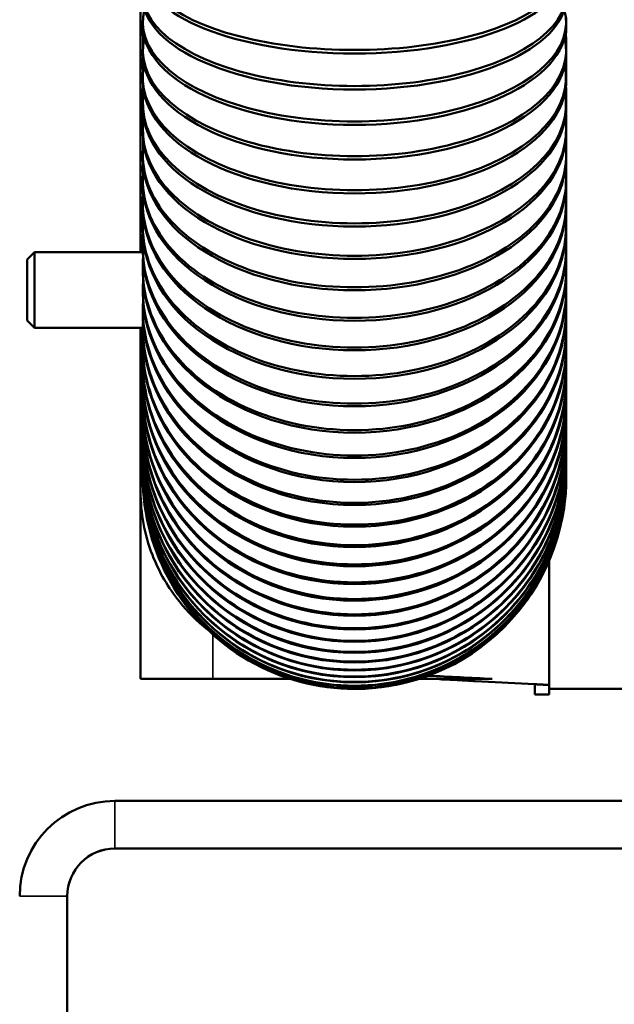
# Model space of a CAD drawing. Header units: inches. Extents: x 1 to 271, y 5 to 171.
# Tile 52 of 256: x 38.58 to 41.04, y 126.56 to 130.63. Entities that reach past the tile are written whole.
import ezdxf

# ---------------------------------------------------------------- set-up
doc = ezdxf.new("R2010")
doc.units = ezdxf.units.IN
doc.header["$LTSCALE"] = 8
doc.header["$MEASUREMENT"] = 0
for name, color, linetype, lineweight in [('Dimension (ANSI)', 7, 'Continuous', 25), ('Visible (ANSI)', 7, 'Continuous', 50), ('Visible Narrow (ANSI)', 7, 'Continuous', 35)]:
    doc.layers.add(name, color=color, linetype=linetype, lineweight=lineweight)
doc.styles.add('Dimension Text', font='tahoma.ttf')
doc.dimstyles.new('Dual Dimension', dxfattribs={"dimscale": 8, "dimtxt": 0.12, "dimasz": 0.098425, "dimexe": 0.125, "dimexo": 0.0625, "dimgap": 0.031496, "dimtad": 0, "dimtih": 1, "dimtoh": 1, "dimrnd": 1e-08, "dimzin": 4, "dimdsep": 46, "dimtxsty": 'Dimension Text', "dimcen": 0.09, "dimdle": 0.393701, "dimclrd": 256, "dimclre": 256, "dimclrt": 256, "dimadec": 0, "dimazin": 1, "dimtfac": 1, "dimtofl": 0, "dimtmove": 0, "dimatfit": 3, "dimfxl": 1, "dimtolj": 1, "dimtzin": 4, "dimlwd": -1, "dimlwe": -1, "dimarcsym": 0})

# ---------------------------------------------------------------- blocks, each defined once
blk = doc.blocks.new('*D9')
at = {"layer": 'Defpoints', "color": 0, "transparency": 16777216}
for p in [(12.1047, 153.8516), (44.2603, 153.8516), (44.4226, 87.0916)]:
    blk.add_point(p, dxfattribs=at)
at = {"layer": 'Dimension (ANSI)', "transparency": 16777216}
for p, q in [((43.7603, 153.8516), (11.1047, 153.8516)), ((12.1047, 153.0642), (12.1047, 127.1125)), ((12.1047, 87.879), (12.1047, 122.8021)), ((43.9226, 87.0916), (11.1047, 87.0916))]:
    blk.add_line(p, q, dxfattribs=at)
for points in [[(11.9735, 153.0642), (12.236, 153.0642), (12.1047, 153.8516)], [(11.9735, 87.879), (12.236, 87.879), (12.1047, 87.0916)]]:
    blk.add_solid(points, dxfattribs=at)
at = {"layer": 'Dimension (ANSI)', "transparency": 16777216, "insert": (12.1047, 124.9573), "char_height": 0.96, "attachment_point": 5, "style": 'Dimension Text'}
blk.add_mtext('\\A1;{\\H3.0x;(}\\S66.76^ 1695.7 mm;{\\H3.0x;)}', dxfattribs=at)

msp = doc.modelspace()

# ---------------------------------------------------------------- linework, layer by layer
at = {"layer": 'Visible (ANSI)'}
for p, q in [((39.0826, 130.6661), (39.0826, 130.2786)), ((39.0918, 130.6036), (39.0918, 130.6177)), ((39.0918, 130.5805), (39.0918, 130.5946)), ((40.8418, 130.6036), (40.8418, 130.6177)), ((40.8418, 130.5805), (40.8418, 130.5946)), ((40.8428, 130.6036), (40.8428, 130.6177)), ((39.0928, 130.5261), (39.0928, 130.54)), ((40.8428, 130.5261), (40.8428, 130.54)), ((39.0918, 130.489), (39.0918, 130.5029)), ((40.8418, 130.489), (40.8418, 130.5029)), ((40.8428, 130.489), (40.8428, 130.5029)), ((39.0918, 130.4439), (39.0918, 130.4576)), ((40.8418, 130.4439), (40.8418, 130.4576)), ((40.8428, 130.4157), (40.8428, 130.4294)), ((39.0918, 130.3769), (39.0918, 130.3905)), ((39.0928, 130.4157), (39.0928, 130.4224)), ((40.8418, 130.3769), (40.8418, 130.3905)), ((40.8428, 130.3769), (40.8428, 130.3905)), ((39.0918, 130.3109), (39.0918, 130.3242)), ((40.8418, 130.3109), (40.8418, 130.3242)), ((40.8428, 130.3078), (40.8428, 130.3212)), ((39.0826, 129.9847), (39.0826, 130.2786)), ((39.0918, 130.2674), (39.0918, 130.2806)), ((40.8418, 130.2674), (40.8418, 130.2806)), ((40.8428, 130.2674), (40.8428, 130.2806)), ((39.0918, 130.1818), (39.0918, 130.1947)), ((40.8418, 130.1818), (40.8418, 130.1947)), ((40.8428, 130.2025), (40.8428, 130.2155)), ((39.0918, 130.1606), (39.0918, 130.1735)), ((40.8418, 130.1606), (40.8418, 130.1735)), ((40.8428, 130.1606), (40.8428, 130.1735)), ((39.0928, 130.0999), (39.0928, 130.1126)), ((40.8428, 130.0999), (40.8428, 130.1126)), ((39.0918, 130.0568), (39.0918, 130.0693)), ((40.8418, 130.0568), (40.8418, 130.0693)), ((40.8428, 130.0568), (40.8428, 130.0693)), ((39.0826, 129.9847), (39.0826, 129.7094)), ((39.0928, 130.0002), (39.0928, 130.0125)), ((40.8428, 130.0002), (40.8428, 130.0125)), ((39.0918, 129.956), (39.0918, 129.9681)), ((39.0918, 129.9362), (39.0918, 129.9483)), ((40.8418, 129.956), (40.8418, 129.9681)), ((40.8418, 129.9362), (40.8418, 129.9483)), ((40.8428, 129.956), (40.8428, 129.9681)), ((39.0928, 129.9034), (39.0928, 129.9087)), ((40.8428, 129.9034), (40.8428, 129.9153)), ((39.0918, 129.8584), (39.0918, 129.8701)), ((40.8418, 129.8584), (40.8418, 129.8701)), ((40.8428, 129.8584), (40.8428, 129.8701)), ((39.0918, 129.8203), (39.0918, 129.8319)), ((40.8418, 129.8203), (40.8418, 129.8319)), ((40.8428, 129.8098), (40.8428, 129.8213)), ((39.0918, 129.7641), (39.0918, 129.7755)), ((40.8418, 129.7641), (40.8418, 129.7755)), ((40.8428, 129.7641), (40.8428, 129.7755)), ((39.0826, 129.6683), (39.0826, 129.7094)), ((39.0918, 129.7092), (39.0918, 129.7203)), ((40.8418, 129.7092), (40.8418, 129.7203)), ((40.8428, 129.7194), (40.8428, 129.7305)), ((38.6136, 129.6383), (38.6436, 129.6683)), ((38.6436, 129.3558), (38.6436, 129.6683)), ((38.6436, 129.6683), (39.0918, 129.6683)), ((39.0918, 129.6733), (39.0918, 129.6842)), ((40.8418, 129.6733), (40.8418, 129.6842)), ((40.8428, 129.6733), (40.8428, 129.6842)), ((38.6136, 129.3858), (38.6136, 129.6383)), ((39.0918, 129.6033), (39.0918, 129.6138)), ((40.8418, 129.6033), (40.8418, 129.6138)), ((40.8428, 129.6323), (40.8428, 129.643)), ((39.0918, 129.5861), (39.0918, 129.5966)), ((40.8418, 129.5861), (40.8418, 129.5966)), ((40.8428, 129.5861), (40.8428, 129.5966)), ((39.0928, 129.5488), (39.0928, 129.5544)), ((40.8428, 129.5488), (40.8428, 129.559)), ((39.0918, 129.5026), (39.0918, 129.5126)), ((40.8418, 129.5026), (40.8418, 129.5126)), ((40.8428, 129.5026), (40.8428, 129.5126)), ((39.0928, 129.4688), (39.0928, 129.4699)), ((40.8428, 129.4688), (40.8428, 129.4786)), ((39.0918, 129.4229), (39.0918, 129.4324)), ((39.0918, 129.4075), (39.0918, 129.4169)), ((40.8418, 129.4229), (40.8418, 129.4324)), ((40.8418, 129.4075), (40.8418, 129.4169)), ((40.8428, 129.4229), (40.8428, 129.4324)), ((38.6136, 129.3858), (38.6436, 129.3558)), ((40.8428, 129.3925), (40.8428, 129.4018)), ((38.6436, 129.3558), (39.0918, 129.3558)), ((39.0826, 128.6806), (39.0826, 129.3558)), ((39.0918, 129.3472), (39.0918, 129.3562)), ((40.8418, 129.3472), (40.8418, 129.3562)), ((40.8428, 129.3472), (40.8428, 129.3562)), ((39.0918, 129.318), (39.0918, 129.3268)), ((40.8418, 129.318), (40.8418, 129.3268)), ((40.8428, 129.32), (40.8428, 129.3289)), ((39.0918, 129.2755), (39.0918, 129.284)), ((40.8418, 129.2755), (40.8418, 129.284)), ((40.8428, 129.2755), (40.8428, 129.284)), ((40.8428, 129.2514), (40.8428, 129.2598)), ((39.0918, 129.2344), (39.0918, 129.2427)), ((39.0918, 129.2079), (39.0918, 129.2159)), ((40.8418, 129.2344), (40.8418, 129.2427)), ((40.8418, 129.2079), (40.8418, 129.2159)), ((40.8428, 129.2079), (40.8428, 129.2159)), ((40.8428, 129.1868), (40.8428, 129.1947)), ((39.0918, 129.1569), (39.0918, 129.1645)), ((39.0918, 129.1446), (39.0918, 129.1521)), ((40.8418, 129.1569), (40.8418, 129.1645)), ((40.8418, 129.1446), (40.8418, 129.1521)), ((40.8428, 129.1446), (40.8428, 129.1521)), ((40.8428, 129.1263), (40.8428, 129.1336)), ((39.0918, 129.0856), (39.0918, 129.0926)), ((40.8418, 129.0856), (40.8418, 129.0926)), ((40.8428, 129.0856), (40.8428, 129.0926)), ((40.8428, 129.0699), (40.8428, 129.0767)), ((39.0918, 129.031), (39.0918, 129.0374)), ((39.0918, 129.0207), (39.0918, 129.027)), ((40.8418, 129.031), (40.8418, 129.0374)), ((40.8418, 129.0207), (40.8418, 129.027)), ((40.8428, 129.031), (40.8428, 129.0374)), ((40.8428, 129.0178), (40.8428, 129.0241)), ((39.0918, 128.981), (39.0918, 128.9868)), ((39.0918, 128.9622), (39.0918, 128.9678)), ((40.8418, 128.981), (40.8418, 128.9868)), ((40.8418, 128.9622), (40.8418, 128.9678)), ((40.8428, 128.981), (40.8428, 128.9868)), ((40.8428, 128.97), (40.8428, 128.9757)), ((39.0918, 128.9354), (39.0918, 128.9407)), ((40.8418, 128.9354), (40.8418, 128.9407)), ((40.8428, 128.9354), (40.8428, 128.9407)), ((40.8428, 128.9265), (40.8428, 128.9316)), ((39.0918, 128.9103), (39.0918, 128.9153)), ((39.0918, 128.8945), (39.0918, 128.8992)), ((40.8418, 128.9103), (40.8418, 128.9153)), ((40.8418, 128.8945), (40.8418, 128.8992)), ((40.8428, 128.8945), (40.8428, 128.8992)), ((40.8428, 128.8874), (40.8428, 128.892)), ((39.0918, 128.8651), (39.0918, 128.8694)), ((39.0918, 128.8583), (39.0918, 128.8624)), ((40.8418, 128.8651), (40.8418, 128.8694)), ((40.8418, 128.8583), (40.8418, 128.8624)), ((40.8428, 128.8583), (40.8428, 128.8624)), ((40.8428, 128.8528), (40.8428, 128.8569)), ((39.0918, 128.8268), (39.0918, 128.8303)), ((39.0918, 128.8), (39.0918, 128.803)), ((40.8418, 128.8268), (40.8418, 128.8303)), ((40.8418, 128.8), (40.8418, 128.803)), ((40.8428, 128.8268), (40.8428, 128.8303)), ((40.8428, 128.8228), (40.8428, 128.8262)), ((40.8428, 128.8001), (40.8428, 128.803)), ((40.8428, 128.7972), (40.8428, 128.8001)), ((39.0918, 128.7953), (39.0918, 128.7981)), ((39.0918, 128.7781), (39.0918, 128.7805)), ((39.0918, 128.7707), (39.0918, 128.7728)), ((39.0918, 128.761), (39.0918, 128.7628)), ((40.8418, 128.7953), (40.8418, 128.7981)), ((40.8418, 128.7781), (40.8418, 128.7805)), ((40.8418, 128.7707), (40.8418, 128.7728)), ((40.8418, 128.761), (40.8418, 128.7628)), ((40.8428, 128.7786), (40.8428, 128.7805)), ((40.8428, 128.7763), (40.8428, 128.7786)), ((40.8428, 128.7618), (40.8428, 128.7628)), ((40.8428, 128.76), (40.8428, 128.7618)), ((39.0918, 128.7531), (39.0918, 128.7545)), ((39.0918, 128.7488), (39.0918, 128.75)), ((39.0918, 128.7425), (39.0918, 128.7433)), ((39.0918, 128.7415), (39.0918, 128.7421)), ((40.8418, 128.7531), (40.8418, 128.7545)), ((40.8418, 128.7488), (40.8418, 128.75)), ((40.8418, 128.7425), (40.8418, 128.7433)), ((40.8418, 128.7415), (40.8418, 128.7421)), ((40.8428, 128.7495), (40.8428, 128.75)), ((40.8428, 128.7484), (40.8428, 128.7495)), ((40.8428, 128.7419), (40.8428, 128.7421)), ((40.8428, 128.7414), (40.8428, 128.7419)), ((39.0826, 128.6806), (39.0826, 127.9056)), ((40.7726, 128.3955), (40.7726, 127.8652)), ((39.3817, 127.9056), (39.0826, 127.9056)), ((39.3817, 127.9056), (39.7004, 127.9056)), ((40.2343, 127.9056), (40.536, 127.9056)), ((40.2899, 127.9056), (40.3191, 127.904)), ((40.4661, 127.8963), (40.7126, 127.8834)), ((40.7126, 127.8835), (40.7126, 127.8406)), ((40.7726, 127.8652), (40.7726, 127.8406)), ((40.7726, 127.8651), (41.5826, 127.8651)), ((40.7726, 127.8406), (40.7126, 127.8406)), ((38.9763, 127.4016), (56.6889, 127.4016)), ((38.9763, 127.2047), (56.6889, 127.2047)), ((38.7794, 120.9853), (38.7794, 127.0079))]:
    msp.add_line(p, q, dxfattribs=at)
for centre, radius, start, end in [((39.9668, 128.739), 0.875, 179.9198, 0.0802), ((39.9678, 128.739), 0.875, 269.9673, 0.0765), ((38.9763, 127.0079), 0.3937, 90, 180), ((38.9764, 127.0077), 0.197, 90.0435, 179.9565), ((38.9763, 127.0079), 0.1969, 90, 180)]:
    msp.add_arc(centre, radius, start, end, dxfattribs=at)
for centre, major_axis, ratio, start_param, end_param in [((39.9668, 130.8541), (-0.875, 0), 0.399892, 6.123809, 9.584154), ((39.9668, 130.8394), (0.875, 0), 0.399892, 3.141593, 6.283185), ((39.9668, 130.7348), (-0.875, 0), 0.433884, 6.139376, 9.568587), ((39.9668, 130.7204), (0.875, 0), 0.433884, 3.141593, 6.283185), ((39.9668, 130.6177), (-0.875, 0), 0.467269, 6.152567, 9.555397), ((39.9678, 130.6387), (0.875, 0), 0.457242, 6.235181, 6.283185), ((39.9668, 130.5805), (-0.875, 0), 0.473869, 6.25513, 6.374381), ((39.9668, 130.6036), (0.875, 0), 0.467269, 3.141593, 6.283185), ((39.9668, 130.5946), (-0.875, 0), 0.473869, 6.272243, 6.283185), ((39.9668, 130.5805), (0.875, 0), 0.473869, 6.19199, 6.31124), ((39.9678, 130.6036), (0.875, 0), 0.467269, 6.235372, 6.326579), ((39.9668, 130.5946), (0.875, 0), 0.473869, 0, 0.010942), ((39.9678, 130.6177), (0.875, 0), 0.467269, 0, 0.025896), ((39.9668, 130.5029), (-0.875, 0), 0.5, 6.163919, 9.544045), ((39.9678, 130.54), (-0.875, 0), 0.489418, 6.246812, 6.312586), ((39.9678, 130.54), (0.875, 0), 0.489418, 6.226856, 6.342977), ((39.9678, 130.5261), (-0.875, 0), 0.489418, 0, 0.005033), ((39.9678, 130.5261), (0.875, 0), 0.489418, 6.235015, 6.283185), ((39.9678, 130.5029), (0.875, 0), 0.5, 0, 0.026779), ((39.9668, 130.489), (0.875, 0), 0.5, 3.141593, 6.283185), ((39.9668, 130.4576), (-0.875, 0), 0.512899, 6.247735, 6.283185), ((39.9668, 130.4576), (0.875, 0), 0.512899, 0, 0.03545), ((39.9678, 130.489), (0.875, 0), 0.5, 6.231498, 6.32598), ((39.9668, 130.3905), (-0.875, 0), 0.532032, 6.173818, 9.534145), ((39.9668, 130.4439), (-0.875, 0), 0.512899, 6.232223, 6.341642), ((39.9668, 130.4439), (0.875, 0), 0.512899, 6.224729, 6.334147), ((39.9678, 130.4294), (0.875, 0), 0.52094, 6.227295, 6.330999), ((39.9678, 130.4157), (-0.875, 0), 0.52094, 0, 0.006221), ((39.9678, 130.4294), (-0.875, 0), 0.52094, 0.018774, 0.028559), ((39.9678, 130.3769), (0.875, 0), 0.532032, 6.224384, 6.325333), ((39.9678, 130.4157), (0.875, 0), 0.52094, 6.234863, 6.283185), ((39.9678, 130.3905), (0.875, 0), 0.532032, 0, 0.027434), ((39.3926, 130.2786), (-0.31, 0), 0.866025, 6.025669, 6.53445), ((39.9668, 130.3769), (0.875, 0), 0.532032, 3.141593, 6.283185), ((39.9668, 130.3242), (-0.875, 0), 0.550897, 6.227568, 6.283185), ((39.9668, 130.3242), (0.875, 0), 0.550897, 0, 0.055618), ((39.9678, 130.3212), (0.875, 0), 0.551768, 6.227761, 6.351565), ((39.9668, 130.2806), (-0.875, 0), 0.56332, 6.182551, 9.525412), ((39.9668, 130.3109), (-0.875, 0), 0.550897, 6.213448, 6.314229), ((39.9668, 130.3109), (0.875, 0), 0.550897, 6.252142, 6.352923), ((39.9678, 130.3078), (0.875, 0), 0.551768, 6.234743, 6.283185), ((39.9668, 130.2674), (0.875, 0), 0.56332, 3.141593, 6.283185), ((39.9678, 130.2674), (0.875, 0), 0.56332, 6.231394, 6.324637), ((39.9678, 130.2806), (0.875, 0), 0.56332, 0, 0.027895), ((39.9668, 130.1818), (-0.875, 0), 0.587785, 6.198068, 6.291164), ((39.9668, 130.1947), (-0.875, 0), 0.587785, 6.210959, 6.283185), ((39.9678, 130.2155), (-0.875, 0), 0.581859, 6.242213, 6.275091), ((39.9668, 130.1818), (0.875, 0), 0.587785, 6.275207, 6.368303), ((39.9668, 130.1947), (0.875, 0), 0.587785, 0, 0.072226), ((39.9678, 130.2155), (0.875, 0), 0.581859, 6.235372, 6.345877), ((39.9668, 130.1735), (-0.875, 0), 0.59382, 6.190334, 9.517629), ((39.9678, 130.2025), (0.875, 0), 0.581859, 6.234775, 6.283185), ((39.9678, 130.1735), (0.875, 0), 0.59382, 0, 0.028185), ((39.9668, 130.1606), (0.875, 0), 0.59382, 3.141593, 6.283185), ((39.9678, 130.1126), (0.875, 0), 0.611174, 6.228766, 6.3412), ((39.9678, 130.1606), (0.875, 0), 0.59382, 6.237575, 6.323892), ((39.9668, 130.0693), (-0.875, 0), 0.62349, 6.197332, 9.510632), ((39.9678, 130.1126), (-0.875, 0), 0.611174, 6.249875, 6.308781), ((39.9678, 130.0999), (-0.875, 0), 0.611174, 0, 0.00781), ((39.9678, 130.0999), (0.875, 0), 0.611174, 6.234622, 6.283185), ((39.9678, 130.0568), (0.875, 0), 0.62349, 6.243055, 6.323097), ((39.9678, 130.0693), (0.875, 0), 0.62349, 0, 0.028326), ((39.9668, 130.0568), (0.875, 0), 0.62349, 3.141593, 6.283185), ((39.9678, 130.0125), (-0.875, 0), 0.639673, 6.257047, 6.307636), ((39.9678, 130.0125), (0.875, 0), 0.639673, 6.229302, 6.337444), ((39.9668, 129.9681), (-0.875, 0), 0.652287, 6.203675, 9.504288), ((39.9678, 130.0002), (-0.875, 0), 0.639673, 0, 0.007827), ((39.9678, 130.0002), (0.875, 0), 0.639673, 6.234622, 6.283185), ((39.9678, 129.9681), (0.875, 0), 0.652287, 0, 0.028331), ((39.9668, 129.9362), (-0.875, 0), 0.657939, 6.265932, 6.339662), ((39.9668, 129.956), (0.875, 0), 0.652287, 3.141593, 6.283185), ((39.9668, 129.9483), (-0.875, 0), 0.657939, 6.276442, 6.283185), ((39.9668, 129.9362), (0.875, 0), 0.657939, 6.226709, 6.300439), ((39.9678, 129.9153), (0.875, 0), 0.667319, 6.229857, 6.330999), ((39.9668, 129.9483), (0.875, 0), 0.657939, 0, 0.006743), ((39.9678, 129.956), (0.875, 0), 0.652287, 6.247935, 6.32225), ((39.9668, 129.8701), (-0.875, 0), 0.680173, 6.209468, 9.498496), ((39.9678, 129.9034), (-0.875, 0), 0.667319, 0, 0.007629), ((39.9678, 129.9153), (-0.875, 0), 0.667319, 0.013022, 0.023218), ((39.9678, 129.9034), (0.875, 0), 0.667319, 6.234658, 6.283185), ((39.9668, 129.8584), (0.875, 0), 0.680173, 3.141593, 6.283185), ((39.9678, 129.8584), (0.875, 0), 0.680173, 6.252297, 6.321351), ((39.9678, 129.8701), (0.875, 0), 0.680173, 0, 0.028213), ((39.9668, 129.7755), (-0.875, 0), 0.707107, 6.214792, 9.493171), ((39.9668, 129.8203), (-0.875, 0), 0.691063, 6.251413, 6.319846), ((39.9668, 129.8319), (-0.875, 0), 0.691063, 6.261055, 6.283185), ((39.9668, 129.8203), (0.875, 0), 0.691063, 6.246524, 6.314957), ((39.9678, 129.8213), (0.875, 0), 0.694074, 6.230427, 6.332505), ((39.9668, 129.8319), (0.875, 0), 0.691063, 0, 0.02213), ((39.9678, 129.8098), (0.875, 0), 0.694074, 6.234725, 6.283185), ((39.9678, 129.7641), (0.875, 0), 0.707107, 6.256206, 6.320398), ((39.9678, 129.7755), (0.875, 0), 0.707107, 0, 0.02798), ((39.9668, 129.7092), (-0.875, 0), 0.722795, 6.239285, 6.302825), ((39.9668, 129.7641), (0.875, 0), 0.707107, 3.141593, 6.283185), ((39.9668, 129.7203), (-0.875, 0), 0.722795, 6.24813, 6.283185), ((39.9668, 129.7092), (0.875, 0), 0.722795, 6.263546, 6.327085), ((39.9668, 129.7203), (0.875, 0), 0.722795, 0, 0.035056), ((39.9678, 129.7305), (0.875, 0), 0.719903, 6.232457, 6.33131), ((39.9668, 129.6842), (-0.875, 0), 0.733052, 6.219717, 9.488246), ((39.9678, 129.7194), (0.875, 0), 0.719903, 6.234818, 6.283185), ((39.9678, 129.6733), (0.875, 0), 0.733052, 6.259717, 6.319391), ((39.9678, 129.6842), (0.875, 0), 0.733052, 0, 0.027641), ((39.9668, 129.6733), (0.875, 0), 0.733052, 3.141593, 6.283185), ((39.9678, 129.643), (0.875, 0), 0.744772, 6.235372, 6.330999), ((39.9668, 129.5966), (-0.875, 0), 0.757972, 6.224298, 9.483665), ((39.9668, 129.6033), (-0.875, 0), 0.753071, 6.229275, 6.288264), ((39.9668, 129.6138), (-0.875, 0), 0.753071, 6.237381, 6.283185), ((39.9668, 129.6033), (0.875, 0), 0.753071, 6.278107, 6.337095), ((39.9668, 129.6138), (0.875, 0), 0.753071, 0, 0.045805), ((39.9678, 129.6323), (0.875, 0), 0.744772, 6.235258, 6.283185), ((39.9678, 129.5966), (0.875, 0), 0.757972, 0, 0.027201), ((39.9668, 129.5861), (0.875, 0), 0.757972, 3.141593, 6.283185), ((39.9678, 129.559), (0.875, 0), 0.768647, 6.232192, 6.330999), ((39.9678, 129.5861), (0.875, 0), 0.757972, 6.262874, 6.318327), ((39.9668, 129.5126), (-0.875, 0), 0.781831, 6.228581, 9.479382), ((39.9678, 129.559), (-0.875, 0), 0.768647, 0.007348, 0.017299), ((39.9678, 129.5488), (-0.875, 0), 0.768647, 0, 0.004908), ((39.9678, 129.5488), (0.875, 0), 0.768647, 6.235049, 6.283185), ((39.9668, 129.5026), (0.875, 0), 0.781831, 3.141593, 6.283185), ((39.9678, 129.4786), (0.875, 0), 0.791496, 6.232777, 6.330999), ((39.9678, 129.5026), (0.875, 0), 0.781831, 6.265716, 6.317205), ((39.9678, 129.5126), (0.875, 0), 0.781831, 0, 0.026664), ((39.9668, 129.4324), (-0.875, 0), 0.804598, 6.232606, 9.475358), ((39.9678, 129.4688), (-0.875, 0), 0.791496, 0, 0.003755), ((39.9678, 129.4786), (-0.875, 0), 0.791496, 0.014655, 0.015528), ((39.9678, 129.4688), (0.875, 0), 0.791496, 6.235168, 6.283185), ((39.9668, 129.4075), (-0.875, 0), 0.809017, 6.27223, 6.31902), ((39.9668, 129.4229), (0.875, 0), 0.804598, 3.141593, 6.283185), ((39.9668, 129.4169), (-0.875, 0), 0.809017, 6.278891, 6.283185), ((39.9668, 129.4075), (0.875, 0), 0.809017, 6.247351, 6.29414), ((39.9678, 129.4018), (0.875, 0), 0.81329, 6.233346, 6.330894), ((39.9668, 129.4169), (0.875, 0), 0.809017, 0, 0.004294), ((39.9678, 129.4229), (0.875, 0), 0.804598, 6.268271, 6.316025), ((39.9678, 129.4324), (0.875, 0), 0.804598, 0, 0.026033), ((39.9668, 129.3562), (-0.875, 0), 0.826239, 6.236405, 9.471558), ((39.9678, 129.3925), (0.875, 0), 0.81329, 6.235273, 6.283185), ((39.9678, 129.3472), (0.875, 0), 0.826239, 6.270568, 6.314783), ((39.9678, 129.3562), (0.875, 0), 0.826239, 0, 0.025312), ((39.9668, 129.318), (-0.875, 0), 0.834573, 6.263111, 6.30631), ((39.9668, 129.3472), (0.875, 0), 0.826239, 3.141593, 6.283185), ((39.9668, 129.3268), (-0.875, 0), 0.834573, 6.269177, 6.283185), ((39.9668, 129.318), (0.875, 0), 0.834573, 6.260061, 6.30326), ((39.9678, 129.3289), (0.875, 0), 0.833998, 6.233886, 6.327359), ((39.9668, 129.3268), (0.875, 0), 0.834573, 0, 0.014008), ((39.9668, 129.284), (-0.875, 0), 0.846724, 6.240007, 9.467956), ((39.9678, 129.32), (0.875, 0), 0.833998, 6.235347, 6.283185), ((39.9678, 129.2598), (0.875, 0), 0.853593, 6.234381, 6.323998), ((39.9678, 129.2755), (0.875, 0), 0.846724, 6.272628, 6.313478), ((39.9678, 129.284), (0.875, 0), 0.846724, 0, 0.024502), ((39.9668, 129.2344), (-0.875, 0), 0.858449, 6.255678, 6.295458), ((39.9668, 129.2755), (0.875, 0), 0.846724, 3.141593, 6.283185), ((39.9668, 129.2427), (-0.875, 0), 0.858449, 6.26118, 6.283185), ((39.9668, 129.2344), (0.875, 0), 0.858449, 6.270913, 6.310692), ((39.9668, 129.2427), (0.875, 0), 0.858449, 0, 0.022005), ((39.9678, 129.2514), (0.875, 0), 0.853593, 6.235372, 6.283185), ((39.9668, 129.2159), (-0.875, 0), 0.866025, 6.243436, 9.464527), ((39.9668, 129.2079), (0.875, 0), 0.866025, 3.141593, 6.283185), ((39.9678, 129.1947), (0.875, 0), 0.872049, 6.235372, 6.320789), ((39.9678, 129.2079), (0.875, 0), 0.866025, 6.274471, 6.312108), ((39.9678, 129.2159), (0.875, 0), 0.866025, 0, 0.023604), ((39.9668, 129.1521), (-0.875, 0), 0.884115, 6.246714, 9.461249), ((39.9668, 129.1645), (-0.875, 0), 0.880596, 6.254775, 6.283185), ((39.9668, 129.1569), (-0.875, 0), 0.880596, 6.249812, 6.286322), ((39.9668, 129.1569), (0.875, 0), 0.880596, 6.280049, 6.316559), ((39.9668, 129.1645), (0.875, 0), 0.880596, 0, 0.02841), ((39.9678, 129.1868), (0.875, 0), 0.872049, 6.235372, 6.283185), ((39.9678, 129.1521), (0.875, 0), 0.884115, 0, 0.022619), ((39.9668, 129.1446), (0.875, 0), 0.884115, 3.141593, 6.283185), ((39.9678, 129.1336), (0.875, 0), 0.889342, 6.235142, 6.317716), ((39.9678, 129.1263), (0.875, 0), 0.889342, 6.235372, 6.283185), ((39.9678, 129.1446), (0.875, 0), 0.884115, 6.276111, 6.310671), ((39.9668, 129.0926), (-0.875, 0), 0.900969, 6.249859, 9.458105), ((39.9668, 129.0856), (0.875, 0), 0.900969, 3.141593, 6.283185), ((39.9678, 129.0767), (0.875, 0), 0.905448, 6.23534, 6.314761), ((39.9678, 129.0856), (0.875, 0), 0.900969, 6.277563, 6.309165), ((39.9678, 129.0926), (0.875, 0), 0.900969, 0, 0.021547), ((39.9668, 129.0374), (-0.875, 0), 0.916562, 6.252886, 9.455077), ((39.9678, 129.0699), (0.875, 0), 0.905448, 6.235372, 6.283185), ((39.9678, 129.0241), (0.875, 0), 0.920346, 6.235372, 6.311911), ((39.9678, 129.031), (0.875, 0), 0.916562, 6.278839, 6.307587), ((39.9678, 129.0374), (0.875, 0), 0.916562, 0, 0.020388), ((39.9668, 128.9868), (-0.875, 0), 0.930874, 6.255811, 9.452152), ((39.9668, 129.031), (0.875, 0), 0.916562, 3.141593, 6.283185), ((39.9668, 129.027), (-0.875, 0), 0.919528, 6.280639, 6.283185), ((39.9668, 129.0207), (-0.875, 0), 0.919528, 6.276725, 6.304103), ((39.9668, 129.0207), (0.875, 0), 0.919528, 6.262268, 6.289646), ((39.9668, 129.027), (0.875, 0), 0.919528, 0, 0.002546), ((39.9678, 129.0178), (0.875, 0), 0.920346, 6.235327, 6.283185), ((39.9668, 128.981), (0.875, 0), 0.930874, 3.141593, 6.283185), ((39.9668, 128.9678), (-0.875, 0), 0.936235, 6.275141, 6.283185), ((39.9668, 128.9622), (-0.875, 0), 0.936235, 6.2717, 6.296246), ((39.9668, 128.9622), (0.875, 0), 0.936235, 6.270125, 6.294671), ((39.9678, 128.9757), (0.875, 0), 0.934016, 6.235372, 6.309153), ((39.9668, 128.9678), (0.875, 0), 0.936235, 0, 0.008044), ((39.9678, 128.97), (0.875, 0), 0.934016, 6.235017, 6.283185), ((39.9678, 128.9868), (0.875, 0), 0.930874, 0, 0.01914), ((39.9678, 128.981), (0.875, 0), 0.930874, 6.279948, 6.305935), ((39.9668, 128.9407), (-0.875, 0), 0.943883, 6.258647, 9.449316), ((39.9668, 128.9354), (0.875, 0), 0.943883, 3.141593, 6.283185), ((39.9668, 128.9153), (-0.875, 0), 0.951057, 6.271025, 6.283185), ((39.9668, 128.9103), (-0.875, 0), 0.951057, 6.268043, 6.289833), ((39.9668, 128.9153), (0.875, 0), 0.951057, 0, 0.01216), ((39.9668, 128.9103), (0.875, 0), 0.951057, 6.276537, 6.298328), ((39.9678, 128.9316), (0.875, 0), 0.94644, 6.235276, 6.306475), ((39.9678, 128.9265), (0.875, 0), 0.94644, 6.234302, 6.283185), ((39.9678, 128.9354), (0.875, 0), 0.943883, 6.280899, 6.304204), ((39.9678, 128.9407), (0.875, 0), 0.943883, 0, 0.017802), ((39.9668, 128.8992), (-0.875, 0), 0.955573, 6.261405, 9.446559), ((39.9668, 128.8945), (0.875, 0), 0.955573, 3.141593, 6.283185), ((39.9668, 128.8694), (-0.875, 0), 0.963963, 6.268236, 6.283185), ((39.9678, 128.8874), (0.875, 0), 0.957601, 6.232994, 6.283185), ((39.9668, 128.8694), (0.875, 0), 0.963963, 0, 0.01495), ((39.9678, 128.892), (0.875, 0), 0.957601, 6.234684, 6.303867), ((39.9678, 128.8945), (0.875, 0), 0.955573, 6.281699, 6.302394), ((39.9678, 128.8992), (0.875, 0), 0.955573, 0, 0.016374), ((39.9668, 128.8624), (-0.875, 0), 0.965926, 6.264095, 9.443868), ((39.9668, 128.8303), (-0.875, 0), 0.974928, 6.266728, 9.441235), ((39.9668, 128.8651), (-0.875, 0), 0.963963, 6.265701, 6.284802), ((39.9668, 128.8583), (0.875, 0), 0.965926, 3.141593, 6.283185), ((39.9668, 128.8651), (0.875, 0), 0.963963, 6.281569, 6.30067), ((39.9678, 128.8569), (0.875, 0), 0.967484, 6.233448, 6.301319), ((39.9678, 128.8528), (0.875, 0), 0.967484, 6.23436, 6.283185), ((39.9678, 128.8624), (0.875, 0), 0.965926, 0, 0.014853), ((39.9678, 128.8583), (0.875, 0), 0.965926, 6.282354, 6.300499), ((39.9678, 128.8303), (0.875, 0), 0.974928, 0, 0.013235), ((39.9668, 128.803), (-0.875, 0), 0.982566, 6.269313, 9.438651), ((39.9668, 128.8268), (0.875, 0), 0.974928, 3.141593, 6.283185), ((39.9668, 128.8), (0.875, 0), 0.982566, 3.141593, 6.283185), ((39.9678, 128.8262), (0.875, 0), 0.976076, 6.235069, 6.298824), ((39.9678, 128.8228), (0.875, 0), 0.976076, 6.235344, 6.283185), ((39.9678, 128.8001), (0.875, 0), 0.983366, 6.235313, 6.296372), ((39.9678, 128.8268), (0.875, 0), 0.974928, 6.28287, 6.298516), ((39.9678, 128.803), (0.875, 0), 0.982566, 0, 0.01152), ((39.9668, 128.7805), (-0.875, 0), 0.988831, 6.271857, 9.436106), ((39.9668, 128.7628), (-0.875, 0), 0.993712, 6.274369, 9.433594), ((39.9668, 128.7981), (-0.875, 0), 0.98393, 6.282073, 6.283185), ((39.9668, 128.7953), (-0.875, 0), 0.98393, 6.280413, 6.291742), ((39.9668, 128.7781), (0.875, 0), 0.988831, 3.141593, 6.283185), ((39.9668, 128.7728), (-0.875, 0), 0.99095, 6.280144, 6.283185), ((39.9668, 128.7707), (-0.875, 0), 0.99095, 6.278904, 6.287721), ((39.9668, 128.761), (0.875, 0), 0.993712, 3.141593, 6.283185), ((39.9678, 128.76), (0.875, 0), 0.994001, 6.224097, 6.283185), ((39.9678, 128.7618), (0.875, 0), 0.994001, 6.226635, 6.29157), ((39.9668, 128.7981), (0.875, 0), 0.98393, 0, 0.001112), ((39.9668, 128.7953), (0.875, 0), 0.98393, 6.274629, 6.285958), ((39.9678, 128.7972), (0.875, 0), 0.983366, 6.235339, 6.283185), ((39.9678, 128.7786), (0.875, 0), 0.989343, 6.235328, 6.293957), ((39.9678, 128.7763), (0.875, 0), 0.989343, 6.23512, 6.283185), ((39.9668, 128.7728), (0.875, 0), 0.99095, 0, 0.003041), ((39.9668, 128.7707), (0.875, 0), 0.99095, 6.278649, 6.287466), ((39.9678, 128.7805), (0.875, 0), 0.988831, 0, 0.009703), ((39.9678, 128.7628), (0.875, 0), 0.993712, 0, 0.00778), ((39.9668, 128.75), (-0.875, 0), 0.997204, 6.276857, 9.431107), ((39.9668, 128.7421), (-0.875, 0), 0.999301, 6.279327, 9.428637), ((39.9668, 128.7545), (-0.875, 0), 0.995974, 6.279461, 6.283185), ((39.9668, 128.7531), (-0.875, 0), 0.995974, 6.278638, 6.284967), ((39.9668, 128.7488), (0.875, 0), 0.997204, 3.141593, 6.283185), ((39.9668, 128.7433), (-0.875, 0), 0.998993, 6.280011, 6.283185), ((39.9668, 128.7425), (-0.875, 0), 0.998993, 6.2796, 6.283459), ((39.9668, 128.7415), (0.875, 0), 0.999301, 3.141593, 6.283185), ((39.9678, 128.7414), (0.875, 0), 0.999333, 5.90777, 6.283185), ((39.9678, 128.7419), (0.875, 0), 0.999333, 5.969249, 6.286859), ((39.9678, 128.7484), (0.875, 0), 0.997332, 6.173795, 6.283185), ((39.9678, 128.7495), (0.875, 0), 0.997332, 6.184145, 6.289207), ((39.9668, 128.7545), (0.875, 0), 0.995974, 0, 0.003724), ((39.9668, 128.7531), (0.875, 0), 0.995974, 6.281403, 6.287733), ((39.9668, 128.7433), (0.875, 0), 0.998993, 0, 0.003174), ((39.9668, 128.7425), (0.875, 0), 0.998993, 6.282912, 6.286771), ((39.9678, 128.75), (0.875, 0), 0.997204, 0, 0.005748), ((39.9678, 128.7421), (0.875, 0), 0.999301, 0, 0.003601)]:
    msp.add_ellipse(centre, major_axis=major_axis, ratio=ratio, start_param=start_param, end_param=end_param, dxfattribs=at)
for points, knots in [([(39.093, 130.0239), (39.0886, 130.0242), (39.086, 130.021), (39.083, 130.0078), (39.0825, 129.9979), (39.0826, 129.9847)], [10.1440115, 10.1440115, 10.1440115, 10.1440115, 10.4085706, 10.4085706, 10.6717799, 10.6717799, 10.6717799, 10.6717799]), ([(39.0826, 129.7094), (39.0826, 129.6972), (39.0826, 129.6849), (39.0828, 129.671), (39.0828, 129.6696), (39.0828, 129.6683)], [11.6945193, 11.6945193, 11.6945193, 11.6945193, 11.7956486, 11.7956486, 11.8067822, 11.8067822, 11.8067822, 11.8067822]), ([(39.3599, 128.1087), (39.3162, 128.144), (39.2769, 128.1832), (39.1975, 128.2816), (39.1591, 128.3461), (39.0983, 128.5029), (39.0826, 128.5915), (39.0826, 128.6801), (39.0826, 128.6803), (39.0826, 128.6806)], [5.295036, 5.295036, 5.295036, 5.295036, 5.794412, 5.794412, 6.472983, 6.472983, 7.273408, 7.273408, 7.275712, 7.275712, 7.275712, 7.275712]), ([(40.3191, 127.904), (40.3191, 127.904), (40.3209, 127.904), (40.3284, 127.9037), (40.334, 127.9035), (40.3471, 127.9029), (40.3553, 127.9026), (40.3734, 127.9017), (40.3833, 127.9013), (40.3925, 127.9008), (40.3925, 127.9008), (40.3926, 127.9008)], [1.4072614, 1.4072614, 1.4072614, 1.4072614, 1.477541, 1.477541, 1.5478206, 1.5478206, 1.6181868, 1.6181868, 1.688553, 1.688553, 1.6887046, 1.6887046, 1.6887046, 1.6887046]), ([(40.3926, 127.9008), (40.4018, 127.9003), (40.4116, 127.8997), (40.4297, 127.8987), (40.438, 127.8982), (40.451, 127.8973), (40.4567, 127.897), (40.4642, 127.8965), (40.4661, 127.8963), (40.4661, 127.8963)], [0.5627348, 0.5627348, 0.5627348, 0.5627348, 0.6330372, 0.6330372, 0.7034911, 0.7034911, 0.7738838, 0.7738838, 0.8442765, 0.8442765, 0.8442765, 0.8442765])]:
    msp.add_open_spline(points, degree=3, knots=knots, dxfattribs=at)
msp.add_open_spline([(40.536, 127.9056), (40.4482, 127.91), (40.3603, 127.9144), (40.2724, 127.9188)], degree=3, dxfattribs=at)
msp.add_rational_spline([(40.7726, 127.8804), (40.7425, 127.882), (40.7126, 127.8835)], [1.00000067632, 1.00000117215, 1.00000160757], degree=2, dxfattribs=at)
at = {"layer": 'Visible Narrow (ANSI)'}
for p, q in [((39.3817, 128.0884), (39.3817, 127.9056)), ((38.9763, 127.4016), (38.9763, 127.2047)), ((38.7794, 127.0079), (38.5826, 127.0079))]:
    msp.add_line(p, q, dxfattribs=at)

# ---------------------------------------------------------------- dimensions: what is measured, and where the dimension line sits
at = {"layer": 'Dimension (ANSI)'}
dim = msp.add_linear_dim(base=(12.1047, 153.8516), p1=(44.4226, 87.0916), p2=(44.2603, 153.8516), angle=90, text='{\\H3.0x;(}\\S<>^ 1695.7 mm;{\\H3.0x;)}', dimstyle='Dual Dimension', override={"dimgap": 0.031496, "dimdec": 2, "dimpost": '\\X', "dimtol": 0, "dimlim": 0, "dimtp": 0, "dimtm": 0, "dimtdec": 2, "dimatfit": 1}, dxfattribs=at)
dim.commit()
dim.dimension.update_dxf_attribs({"geometry": '*D9', "text_midpoint": (12.1047, 124.9573), "dimtype": 160})

doc.saveas('drawing.dxf')
